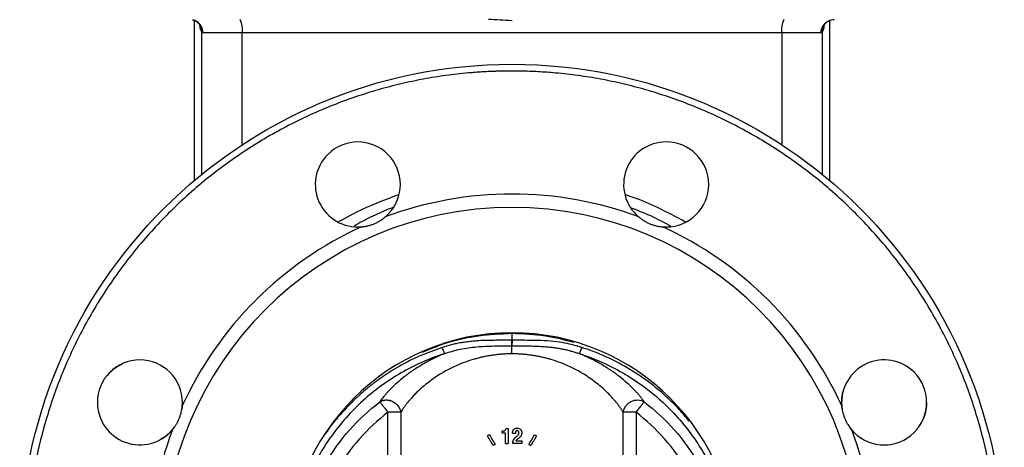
# Model space of a CAD drawing. Header units: millimetres. Extents: x 448 to 1828, y 150 to 1321.
# Tile 25 of 61: x 906 to 1126, y 691 to 786. Entities that reach past the tile are written whole.
import ezdxf

# ---------------------------------------------------------------- set-up
doc = ezdxf.new("R2010")
doc.units = ezdxf.units.MM

msp = doc.modelspace()

# ---------------------------------------------------------------- linework, layer by layer
at = {"color": 7, "linetype": 'Continuous', "lineweight": 25}
for p, q in [((944.89, 786.03), (944.89, 750.27)), ((1086.89, 750.27), (1086.89, 786.06)), ((946.12, 785.08), (946.12, 785.1)), ((955.63, 783.26), (946.85, 783.26)), ((1076.14, 783.26), (955.63, 783.26)), ((1084.92, 783.26), (1076.14, 783.26)), ((1015.89, 714.58), (1015.86, 714.58)), ((1089.68, 699.19), (1089.53, 700.7)), ((988.16, 649.58), (988.16, 698.49)), ((991.03, 698.49), (991.03, 648.38)), ((1040.74, 648.38), (1040.74, 698.49)), ((1043.61, 698.49), (1043.61, 649.58)), ((940.41, 695.15), (939.45, 693.98)), ((1013.71, 693.84), (1013.71, 694.31)), ((1014.42, 693.84), (1013.71, 693.84)), ((1014.42, 691.51), (1014.42, 693.84)), ((1014.55, 694.89), (1015.02, 694.89)), ((1015.02, 694.89), (1015.02, 691.51)), ((1016.63, 693.72), (1016.01, 693.72)), ((1092.32, 693.98), (1091.35, 695.16)), ((1014.42, 691.51), (1015.02, 691.51)), ((1015.98, 691.62), (1015.98, 691.51)), ((1018.05, 691.51), (1015.98, 691.51)), ((1016.74, 692.1), (1018.05, 692.1)), ((1017.3, 692.62), (1017.08, 692.45)), ((1018.05, 692.1), (1018.05, 691.51))]:
    msp.add_line(p, q, dxfattribs=at)
at = {"color": 8, "linetype": 'Continuous', "lineweight": 25}
for p, q in [((946.59, 751.56), (946.59, 783.43)), ((955.63, 758.23), (955.63, 783.26)), ((1076.14, 783.26), (1076.14, 758.09)), ((1085.18, 783.43), (1085.18, 751.51))]:
    msp.add_line(p, q, dxfattribs=at)
at = {"color": 7, "linetype": 'Continuous', "lineweight": 25}
msp.add_circle((1015.89, 666.26), 110, dxfattribs=at)
for centre, radius, start, end in [((950.86, 783.98), 4.83, 351.3251, 28.0761), ((1080.92, 783.98), 4.83, 151.9239, 188.6749), ((981.44, 749.41), 9.5, 315, 135), ((1050.33, 749.41), 9.5, 90, 229.8219), ((1050.33, 749.41), 9.5, 270, 90), ((981.44, 749.41), 9.5, 135, 274.8219), ((1015.89, 666.26), 81, 90, 110.459), ((1015.89, 666.26), 81, 69.541, 90), ((1015.89, 666.26), 78, 90, 270), ((1015.89, 666.26), 78, 270, 90), ((981.44, 749.41), 9.5, 310.1781, 315), ((1015.89, 666.26), 81, 114.541, 155.459), ((1015.89, 666.26), 81, 24.541, 65.459), ((1050.33, 749.41), 9.5, 265.1781, 270), ((1015.89, 666.26), 50, 90, 270), ((1015.89, 666.26), 50, 270, 90), ((932.74, 700.7), 9.5, 0, 180), ((1099.03, 700.7), 9.5, 45, 184.8219), ((1099.03, 700.7), 9.5, 225, 45), ((932.74, 700.7), 9.5, 180, 319.8219), ((932.74, 700.7), 9.5, 355.1781, 0), ((1015.89, 666.26), 81, 159.541, 200.459), ((1015.89, 666.26), 81, 339.541, 20.459), ((1099.03, 700.7), 9.5, 220.1781, 225)]:
    msp.add_arc(centre, radius, start, end, dxfattribs=at)
for points, knots in [([(944.46, 786.21), (944.78, 786.11), (945.43, 785.9), (945.89, 785.35), (946.12, 785.07)], [0, 0, 0, 0, 0.48603, 1, 1, 1, 1]), ([(1015.89, 786.01), (1014.97, 786.06), (1013.15, 786.16), (1011.44, 786.26), (1010.6, 786.31)], [0, 0, 0, 0, 0.506694, 1, 1, 1, 1]), ([(1084.92, 783.26), (1084.92, 783.61), (1084.98, 783.99), (1085.27, 784.73), (1085.49, 785.08), (1086.05, 785.67), (1086.4, 785.9), (1087.11, 786.19), (1087.48, 786.26), (1087.83, 786.26)], [0, 0, 0, 0, 0.25, 0.25, 0.5, 0.5, 0.75, 0.75, 1, 1, 1, 1]), ([(1085.65, 785.07), (1085.79, 785.25), (1086.07, 785.61), (1086.63, 785.99), (1087.24, 786.22), (1087.64, 786.25), (1087.84, 786.26)], [0, 0, 0, 0, 0.2619083, 0.5187457, 0.7658824, 1, 1, 1, 1]), ([(946.85, 783.26), (946.83, 783.26), (946.79, 783.26), (946.74, 783.28), (946.69, 783.3), (946.65, 783.33), (946.62, 783.38), (946.6, 783.41), (946.59, 783.43)], [0, 0, 0, 0, 0.1670174, 0.3335719, 0.499905, 0.6662593, 0.8328772, 1, 1, 1, 1]), ([(1085.18, 783.43), (1085.17, 783.41), (1085.15, 783.38), (1085.12, 783.33), (1085.08, 783.3), (1085.03, 783.28), (1084.98, 783.26), (1084.94, 783.26), (1084.92, 783.26)], [0, 0, 0, 0, 0.167092, 0.333691, 0.500039, 0.666378, 0.832951, 1, 1, 1, 1]), ([(1015.89, 774.76), (1015.52, 774.76), (1014.8, 774.75), (1013.72, 774.74), (1012.63, 774.71), (1011.55, 774.67), (1010.46, 774.62), (1009.38, 774.56), (1008.3, 774.49), (1007.22, 774.41), (1004.82, 774.21), (1001.12, 773.79), (996.09, 772.98), (991.05, 771.92), (985.98, 770.6), (980.93, 769.02), (974.2, 766.54), (965.92, 762.77), (956.38, 757.21), (947.36, 750.63), (939.03, 743.11), (931.51, 734.78), (924.93, 725.77), (919.37, 716.23), (914.86, 706.33), (911.43, 696.24), (909.06, 686.13), (907.68, 676.13), (907.24, 666.26), (907.68, 656.38), (909.06, 646.39), (911.43, 636.27), (914.86, 626.18), (919.37, 616.29), (924.93, 606.75), (931.51, 597.73), (939.03, 589.4), (947.36, 581.89), (956.38, 575.31), (965.92, 569.74), (974.2, 565.97), (980.93, 563.49), (985.98, 561.92), (991.05, 560.59), (996.09, 559.54), (1001.12, 558.73), (1005.11, 558.27), (1008.08, 558.03), (1010.03, 557.91), (1011.98, 557.82), (1013.93, 557.77), (1015.23, 557.76), (1015.89, 557.76)], [0, 0, 0, 0, 0.003185, 0.006368, 0.009551, 0.012733, 0.015916, 0.019098, 0.022281, 0.025465, 0.02865, 0.043455, 0.058262, 0.073507, 0.088754, 0.104387, 0.120021, 0.151926, 0.184335, 0.217089, 0.250018, 0.282947, 0.315701, 0.34811, 0.380015, 0.411272, 0.441756, 0.47136, 0.5, 0.52864, 0.558244, 0.588728, 0.619985, 0.651891, 0.6843, 0.717053, 0.749982, 0.782911, 0.815665, 0.848074, 0.879979, 0.895612, 0.911246, 0.926492, 0.941739, 0.956544, 0.971351, 0.977082, 0.982811, 0.988539, 0.994268, 1, 1, 1, 1]), ([(1015.89, 557.76), (1016.25, 557.76), (1016.97, 557.76), (1018.06, 557.78), (1019.14, 557.8), (1020.22, 557.84), (1021.31, 557.89), (1022.39, 557.95), (1023.47, 558.02), (1024.55, 558.1), (1026.95, 558.31), (1030.65, 558.73), (1035.68, 559.54), (1040.72, 560.59), (1045.79, 561.92), (1050.84, 563.49), (1057.57, 565.97), (1065.85, 569.74), (1075.39, 575.31), (1084.41, 581.89), (1092.74, 589.4), (1100.26, 597.73), (1106.84, 606.75), (1112.4, 616.29), (1116.91, 626.18), (1120.34, 636.27), (1122.71, 646.39), (1124.09, 656.38), (1124.53, 666.26), (1124.09, 676.13), (1122.71, 686.13), (1120.34, 696.24), (1116.91, 706.33), (1112.4, 716.23), (1106.84, 725.77), (1100.26, 734.78), (1092.74, 743.11), (1084.41, 750.63), (1075.39, 757.21), (1065.85, 762.77), (1057.57, 766.54), (1050.84, 769.02), (1045.79, 770.6), (1040.72, 771.92), (1035.69, 772.98), (1030.65, 773.79), (1026.66, 774.24), (1023.69, 774.48), (1021.74, 774.6), (1019.79, 774.69), (1017.84, 774.75), (1016.54, 774.75), (1015.89, 774.76)], [0, 0, 0, 0, 0.003185, 0.006368, 0.009551, 0.012733, 0.015916, 0.019098, 0.022281, 0.025465, 0.02865, 0.043455, 0.058262, 0.073507, 0.088754, 0.104387, 0.120021, 0.151926, 0.184335, 0.217089, 0.250018, 0.282947, 0.315701, 0.34811, 0.380015, 0.411272, 0.441756, 0.47136, 0.5, 0.52864, 0.558244, 0.588728, 0.619985, 0.651891, 0.6843, 0.717053, 0.749982, 0.782911, 0.815665, 0.848074, 0.879979, 0.895612, 0.911246, 0.926492, 0.941739, 0.956544, 0.971351, 0.977082, 0.982811, 0.988539, 0.994268, 1, 1, 1, 1]), ([(982.24, 739.94), (982.32, 739.95), (982.48, 739.96), (982.72, 739.99), (982.95, 740.02), (983.19, 740.07), (983.43, 740.11), (983.83, 740.2), (984.38, 740.36), (985.08, 740.62), (985.76, 740.93), (986.34, 741.25), (986.82, 741.56), (987.21, 741.85), (987.45, 742.05), (987.57, 742.15)], [0, 0, 0, 0, 0.041859, 0.083559, 0.125162, 0.166735, 0.20834, 0.250044, 0.375814, 0.500008, 0.624224, 0.749985, 0.833305, 0.91647, 1, 1, 1, 1]), ([(1044.2, 742.15), (1044.26, 742.1), (1044.38, 741.99), (1044.57, 741.85), (1044.76, 741.7), (1044.96, 741.57), (1045.16, 741.43), (1045.51, 741.21), (1046.01, 740.93), (1046.69, 740.62), (1047.39, 740.36), (1048.02, 740.18), (1048.58, 740.06), (1049.06, 739.98), (1049.37, 739.95), (1049.53, 739.94)], [0, 0, 0, 0, 0.041859, 0.083559, 0.125162, 0.166735, 0.20834, 0.250044, 0.375814, 0.500008, 0.624224, 0.749985, 0.833305, 0.91647, 1, 1, 1, 1]), ([(1015.89, 714.58), (1015.89, 714.64), (1015.89, 714.75), (1015.89, 714.92), (1015.89, 715.09), (1015.89, 715.27), (1015.89, 715.45), (1015.89, 715.63), (1015.89, 715.8), (1015.89, 715.98), (1015.89, 716.09), (1015.89, 716.14)], [0, 0, 0, 0, 0.0919802, 0.1891111, 0.2913175, 0.3984744, 0.5104005, 0.6268544, 0.7475303, 0.8720572, 1, 1, 1, 1]), ([(1015.86, 714.58), (1015.43, 714.58), (1014.57, 714.57), (1013.26, 714.57), (1011.73, 714.57), (1009.97, 714.54), (1008.26, 714.47), (1006.81, 714.34), (1005.64, 714.2), (1004.5, 714.03), (1003.4, 713.82), (1002.33, 713.57), (1001.29, 713.3), (1000.62, 713.09), (1000.29, 712.98)], [0, 0, 0, 0, 0.080646, 0.163956, 0.249988, 0.373521, 0.499971, 0.576177, 0.650867, 0.724002, 0.795527, 0.865397, 0.933567, 1, 1, 1, 1]), ([(1000.87, 711.6), (1000.82, 711.67), (1000.74, 711.82), (1000.54, 712.31), (1000.42, 712.63), (1000.29, 712.98)], [0, 0, 0, 0, 0.5, 0.5, 1, 1, 1, 1]), ([(1000.87, 711.6), (1001.98, 712), (1003.14, 712.33), (1005.53, 712.83), (1006.76, 713.01), (1009.28, 713.23), (1010.57, 713.28), (1013.2, 713.34), (1014.54, 713.35), (1015.88, 713.36)], [0, 0, 0, 0, 0.25, 0.25, 0.5, 0.5, 0.75, 0.75, 1, 1, 1, 1]), ([(1015.89, 714.58), (1015.89, 714.53), (1015.89, 714.42), (1015.89, 714.27), (1015.89, 714.12), (1015.89, 713.99), (1015.88, 713.87), (1015.88, 713.76), (1015.88, 713.66), (1015.88, 713.57), (1015.88, 713.49), (1015.88, 713.42), (1015.88, 713.38), (1015.88, 713.36)], [0, 0, 0, 0, 0.124537, 0.24313, 0.355413, 0.461081, 0.55988, 0.651611, 0.736116, 0.813278, 0.883013, 0.945266, 1, 1, 1, 1]), ([(1015.88, 711.54), (1015.88, 711.6), (1015.88, 711.72), (1015.88, 711.89), (1015.88, 712.06), (1015.88, 712.23), (1015.88, 712.4), (1015.88, 712.58), (1015.88, 712.74), (1015.88, 712.91), (1015.88, 713.06), (1015.88, 713.22), (1015.88, 713.31), (1015.88, 713.36)], [0, 0, 0, 0, 0.086914, 0.175158, 0.264581, 0.355012, 0.446274, 0.538172, 0.630507, 0.72307, 0.815649, 0.908031, 1, 1, 1, 1]), ([(1015.88, 713.36), (1016.13, 713.36), (1016.62, 713.36), (1017.35, 713.35), (1018.19, 713.34), (1019.16, 713.33), (1020.44, 713.3), (1021.9, 713.25), (1023.34, 713.16), (1024.57, 713.04), (1025.59, 712.91), (1026.57, 712.75), (1027.5, 712.57), (1028.41, 712.36), (1029.27, 712.13), (1030.1, 711.88), (1030.64, 711.7), (1030.9, 711.6)], [0, 0, 0, 0, 0.048045, 0.095661, 0.142787, 0.2128, 0.285645, 0.392574, 0.499942, 0.569248, 0.636439, 0.701612, 0.764862, 0.826266, 0.885892, 0.943792, 1, 1, 1, 1]), ([(1031.48, 712.98), (1031.38, 713.01), (1030.98, 713.14), (1030.07, 713.41), (1028.53, 713.8), (1026.37, 714.2), (1023.75, 714.47), (1021.13, 714.56), (1018.92, 714.57), (1017.35, 714.57), (1016.41, 714.58), (1015.99, 714.58), (1015.89, 714.58)], [0, 0, 0, 0, 0.020173, 0.080628, 0.181157, 0.321264, 0.499997, 0.680859, 0.820678, 0.920323, 0.980078, 1, 1, 1, 1]), ([(1031.48, 712.98), (1031.36, 712.63), (1031.23, 712.31), (1031.03, 711.82), (1030.95, 711.67), (1030.9, 711.6)], [0, 0, 0, 0, 0.5, 0.5, 1, 1, 1, 1]), ([(1000.87, 711.6), (997.48, 710.52), (994.21, 709.08), (988.05, 705.53), (985.17, 703.43), (979.93, 698.67), (977.57, 696.02), (973.47, 690.28), (971.73, 687.2), (970.33, 683.97)], [0, 0, 0, 0, 0.25, 0.25, 0.5, 0.5, 0.75, 0.75, 1, 1, 1, 1]), ([(1000.87, 711.6), (1000.71, 711.54), (1000.4, 711.41), (999.93, 711.22), (999.48, 711.01), (999.02, 710.81), (998.57, 710.59), (998.13, 710.38), (997.69, 710.16), (997.26, 709.93), (996.83, 709.7), (996.41, 709.47), (995.37, 708.88), (993.81, 707.9), (991.86, 706.49), (990.13, 705.04), (988.96, 703.91), (988.2, 703.11), (987.76, 702.62), (987.36, 702.15), (987, 701.7), (986.66, 701.26), (986.46, 700.97), (986.36, 700.83)], [0, 0, 0, 0, 0.022463, 0.044969, 0.067522, 0.090125, 0.112782, 0.135496, 0.158273, 0.181114, 0.204025, 0.227007, 0.250066, 0.37504, 0.500027, 0.626335, 0.749975, 0.793168, 0.835714, 0.877641, 0.918977, 0.959753, 1, 1, 1, 1]), ([(1015.88, 711.54), (1015.73, 711.54), (1015.43, 711.54), (1014.97, 711.53), (1014.51, 711.52), (1014.05, 711.49), (1013.59, 711.46), (1013.13, 711.42), (1012.67, 711.38), (1012.21, 711.32), (1011.75, 711.26), (1011.29, 711.2), (1010.83, 711.12), (1010.37, 711.04), (1009.91, 710.95), (1009.45, 710.86), (1008.99, 710.75), (1008.53, 710.64), (1008.08, 710.53), (1007.62, 710.4), (1006.66, 710.12), (1005.18, 709.63), (1003.31, 708.85), (1001.52, 707.98), (999.89, 707.05), (998.34, 706.03), (996.92, 704.97), (995.6, 703.87), (994.56, 702.89), (993.85, 702.15), (993.34, 701.59), (992.91, 701.1), (992.46, 700.54), (992.04, 700), (991.65, 699.46), (991.31, 698.96), (991.12, 698.64), (991.03, 698.49)], [0, 0, 0, 0, 0.012675, 0.025387, 0.038139, 0.050935, 0.063778, 0.076671, 0.089615, 0.102616, 0.115674, 0.128794, 0.141977, 0.155227, 0.168546, 0.181937, 0.195402, 0.208945, 0.222567, 0.236271, 0.25006, 0.311111, 0.375062, 0.435531, 0.500059, 0.559348, 0.625044, 0.687532, 0.75002, 0.791798, 0.812517, 0.845858, 0.87501, 0.909107, 0.941302, 0.971599, 1, 1, 1, 1]), ([(1040.74, 698.49), (1040.7, 698.56), (1040.61, 698.71), (1040.46, 698.94), (1040.3, 699.19), (1040.13, 699.44), (1039.94, 699.71), (1039.74, 699.99), (1039.52, 700.27), (1039.24, 700.64), (1038.86, 701.1), (1038.43, 701.59), (1037.92, 702.16), (1037.2, 702.89), (1036.17, 703.87), (1034.85, 704.97), (1033.43, 706.03), (1031.88, 707.04), (1030.25, 707.98), (1028.46, 708.85), (1026.59, 709.63), (1024.98, 710.17), (1023.74, 710.52), (1022.88, 710.73), (1022, 710.93), (1021.13, 711.09), (1020.25, 711.23), (1019.38, 711.35), (1018.5, 711.44), (1017.63, 711.5), (1016.75, 711.54), (1016.17, 711.54), (1015.88, 711.54)], [0, 0, 0, 0, 0.0137676, 0.0280634, 0.042888, 0.0582419, 0.0741257, 0.0905399, 0.1074849, 0.124961, 0.1541392, 0.1874415, 0.2089405, 0.2499246, 0.3124022, 0.3748789, 0.4405576, 0.4998342, 0.5643538, 0.6247978, 0.688739, 0.7497907, 0.7759162, 0.801748, 0.8273031, 0.8525994, 0.8776551, 0.9024891, 0.9271205, 0.9515692, 0.9758555, 1, 1, 1, 1]), ([(1045.41, 700.83), (1045.36, 700.91), (1045.25, 701.06), (1045.08, 701.3), (1044.9, 701.53), (1044.71, 701.78), (1044.51, 702.03), (1044.3, 702.28), (1044.08, 702.54), (1043.85, 702.8), (1043.61, 703.06), (1043.36, 703.33), (1042.74, 703.98), (1041.64, 705.04), (1039.91, 706.49), (1037.96, 707.9), (1036.29, 708.95), (1035.02, 709.66), (1034.23, 710.08), (1033.43, 710.49), (1032.6, 710.88), (1031.76, 711.25), (1031.19, 711.49), (1030.9, 711.6)], [0, 0, 0, 0, 0.021853, 0.043866, 0.066044, 0.088392, 0.110916, 0.13362, 0.15651, 0.179589, 0.202864, 0.226337, 0.250014, 0.373684, 0.49997, 0.62497, 0.74993, 0.792124, 0.834081, 0.875825, 0.917377, 0.958761, 1, 1, 1, 1]), ([(1030.9, 711.6), (1034.29, 710.52), (1037.57, 709.08), (1043.72, 705.53), (1046.6, 703.43), (1051.84, 698.67), (1054.2, 696.01), (1058.3, 690.27), (1060.05, 687.19), (1061.44, 683.96)], [0, 0, 0, 0, 0.25, 0.25, 0.5, 0.5, 0.75, 0.75, 1, 1, 1, 1]), ([(926.02, 707.42), (926.44, 707.8), (927.3, 708.58), (928.33, 709.1), (928.85, 709.36)], [0, 0, 0, 0, 0.497662, 1, 1, 1, 1]), ([(1089.53, 700.7), (1089.55, 701.32), (1089.58, 702.2), (1089.85, 703.03), (1089.93, 703.26)], [0, 0, 0, 0, 0.7149132, 1, 1, 1, 1]), ([(939.99, 694.57), (940.05, 694.63), (940.15, 694.75), (940.29, 694.94), (940.44, 695.13), (940.58, 695.33), (940.71, 695.53), (940.93, 695.88), (941.21, 696.38), (941.52, 697.06), (941.78, 697.76), (941.96, 698.39), (942.08, 698.95), (942.16, 699.43), (942.19, 699.74), (942.2, 699.9)], [0, 0, 0, 0, 0.041859, 0.083559, 0.125162, 0.166735, 0.20834, 0.250044, 0.375814, 0.500008, 0.624224, 0.749985, 0.833305, 0.91647, 1, 1, 1, 1]), ([(942.22, 700.87), (942.23, 700.81), (942.28, 700.25), (942.18, 699.68), (942.09, 699.17)], [0, 0, 0, 0, 0.102518, 1, 1, 1, 1]), ([(974.17, 687.02), (975.74, 689.68), (977.56, 692.2), (981.64, 696.83), (983.91, 698.95), (986.36, 700.83)], [0, 0, 0, 0, 0.5, 0.5, 1, 1, 1, 1]), ([(986.36, 700.83), (986.36, 700.83), (986.38, 700.81), (986.41, 700.78), (986.45, 700.73), (986.5, 700.65), (986.58, 700.54), (986.73, 700.35), (986.95, 700.06), (987.22, 699.72), (987.41, 699.47), (987.62, 699.19), (987.83, 698.92), (988.04, 698.64), (988.14, 698.52), (988.16, 698.49)], [0, 0, 0, 0, 0.037752, 0.079453, 0.125246, 0.18712, 0.250209, 0.339072, 0.500043, 0.625036, 0.718118, 0.750044, 0.890419, 0.972132, 1, 1, 1, 1]), ([(989.25, 700.89), (989.72, 700.65), (990.14, 700.3), (990.76, 699.46), (990.96, 698.98), (991.03, 698.49)], [0, 0, 0, 0, 0.5, 0.5, 1, 1, 1, 1]), ([(1040.74, 698.49), (1040.75, 698.54), (1040.76, 698.64), (1040.8, 698.78), (1040.83, 698.93), (1040.88, 699.07), (1040.94, 699.21), (1041, 699.35), (1041.07, 699.49), (1041.14, 699.62), (1041.23, 699.75), (1041.34, 699.92), (1041.49, 700.1), (1041.67, 700.29), (1041.89, 700.49), (1042.12, 700.66), (1042.32, 700.78), (1042.42, 700.84), (1042.47, 700.86), (1042.49, 700.88), (1042.51, 700.88), (1042.51, 700.89), (1042.51, 700.89), (1042.51, 700.89), (1042.51, 700.89), (1042.51, 700.89), (1042.51, 700.89), (1042.51, 700.89), (1042.51, 700.89), (1042.51, 700.89), (1042.51, 700.89), (1042.51, 700.89), (1042.51, 700.89), (1042.51, 700.89), (1042.51, 700.89), (1042.52, 700.89), (1042.52, 700.89), (1042.52, 700.89), (1042.52, 700.89), (1042.52, 700.89), (1042.52, 700.89), (1042.52, 700.89), (1042.52, 700.89), (1042.52, 700.89), (1042.52, 700.89), (1042.52, 700.89), (1042.52, 700.89), (1042.52, 700.89), (1042.52, 700.89), (1042.52, 700.89), (1042.52, 700.89), (1042.52, 700.89), (1042.52, 700.89), (1042.52, 700.89), (1042.52, 700.89), (1042.52, 700.89), (1042.52, 700.89), (1042.52, 700.89), (1042.52, 700.89), (1042.52, 700.89), (1042.52, 700.89), (1042.52, 700.89), (1042.52, 700.89), (1042.52, 700.89), (1042.52, 700.89), (1042.52, 700.89), (1042.52, 700.89), (1042.52, 700.89), (1042.52, 700.89), (1042.52, 700.89), (1042.52, 700.89), (1042.52, 700.89), (1042.52, 700.89), (1042.52, 700.89), (1042.52, 700.89), (1042.52, 700.89), (1042.52, 700.89), (1042.52, 700.89), (1042.52, 700.89), (1042.52, 700.89), (1042.52, 700.89), (1042.52, 700.89), (1042.52, 700.89), (1042.52, 700.89), (1042.52, 700.89), (1042.52, 700.89), (1042.52, 700.89), (1042.52, 700.89), (1042.52, 700.89), (1042.52, 700.89), (1042.52, 700.89), (1042.52, 700.89), (1042.52, 700.89), (1042.52, 700.89), (1042.52, 700.89), (1042.52, 700.89), (1042.52, 700.89), (1042.52, 700.89), (1042.52, 700.89), (1042.52, 700.89), (1042.52, 700.89), (1042.52, 700.89), (1042.52, 700.89), (1042.52, 700.89), (1042.52, 700.89), (1042.52, 700.89), (1042.52, 700.89), (1042.52, 700.89), (1042.52, 700.89), (1042.52, 700.89), (1042.52, 700.89), (1042.52, 700.89), (1042.52, 700.89), (1042.52, 700.89), (1042.52, 700.89), (1042.52, 700.89), (1042.52, 700.89), (1042.52, 700.89), (1042.52, 700.89), (1042.52, 700.89), (1042.52, 700.89), (1042.52, 700.89), (1042.52, 700.89), (1042.52, 700.89), (1042.52, 700.89), (1042.52, 700.89), (1042.52, 700.89), (1042.52, 700.89), (1042.52, 700.89), (1042.52, 700.89), (1042.52, 700.89), (1042.52, 700.89)], [0, 0, 0, 0, 0.050006, 0.100013, 0.150019, 0.200026, 0.250032, 0.300039, 0.350045, 0.400052, 0.450058, 0.500065, 0.590798, 0.674125, 0.750043, 0.874994, 0.937492, 0.968744, 0.984372, 0.992186, 0.996093, 0.99707, 0.998046, 0.998062, 0.998077, 0.998092, 0.998107, 0.998123, 0.998138, 0.998153, 0.998168, 0.998184, 0.998199, 0.998214, 0.998229, 0.998245, 0.99826, 0.998275, 0.998291, 0.998306, 0.998321, 0.998336, 0.998352, 0.998367, 0.998382, 0.998397, 0.998413, 0.998428, 0.998443, 0.998458, 0.998474, 0.998489, 0.998504, 0.998519, 0.998535, 0.99855, 0.998565, 0.998581, 0.998596, 0.998611, 0.998626, 0.998642, 0.998657, 0.998672, 0.998687, 0.998703, 0.998718, 0.998733, 0.998748, 0.998764, 0.998779, 0.998794, 0.998809, 0.998825, 0.99884, 0.998855, 0.998871, 0.998886, 0.998901, 0.998916, 0.998932, 0.998947, 0.998962, 0.998977, 0.998993, 0.999008, 0.999023, 0.999038, 0.999054, 0.999069, 0.999084, 0.999099, 0.999115, 0.99913, 0.999145, 0.99916, 0.999176, 0.999191, 0.999206, 0.999222, 0.999237, 0.999252, 0.999267, 0.999283, 0.999298, 0.999313, 0.999328, 0.999344, 0.999359, 0.999374, 0.999389, 0.999405, 0.99942, 0.999435, 0.99945, 0.999466, 0.999481, 0.999496, 0.999512, 0.999527, 0.999542, 0.999557, 0.999573, 0.999588, 0.999603, 0.999618, 0.999634, 0.999649, 0.999664, 0.999679, 1, 1, 1, 1]), ([(1042.52, 700.89), (1042.99, 701.13), (1043.52, 701.25), (1044.53, 701.23), (1045.02, 701.09), (1045.41, 700.83)], [0, 0, 0, 0, 0.5, 0.5, 1, 1, 1, 1]), ([(1043.61, 698.49), (1043.81, 698.75), (1044.02, 699.02), (1044.42, 699.54), (1044.62, 699.8), (1044.96, 700.24), (1045.1, 700.43), (1045.31, 700.7), (1045.38, 700.79), (1045.41, 700.83)], [0, 0, 0, 0, 0.25, 0.25, 0.5, 0.5, 0.75, 0.75, 1, 1, 1, 1]), ([(1045.41, 700.83), (1047.86, 698.95), (1050.13, 696.83), (1054.21, 692.2), (1056.03, 689.68), (1057.6, 687.02)], [0, 0, 0, 0, 0.5, 0.5, 1, 1, 1, 1]), ([(1089.57, 699.9), (1089.58, 699.82), (1089.59, 699.66), (1089.62, 699.43), (1089.65, 699.19), (1089.69, 698.95), (1089.74, 698.71), (1089.83, 698.31), (1089.99, 697.76), (1090.25, 697.06), (1090.56, 696.38), (1090.88, 695.81), (1091.19, 695.33), (1091.47, 694.93), (1091.68, 694.69), (1091.78, 694.57)], [0, 0, 0, 0, 0.041859, 0.083559, 0.125162, 0.166735, 0.20834, 0.250044, 0.375814, 0.500008, 0.624224, 0.749985, 0.833305, 0.91647, 1, 1, 1, 1]), ([(1108.53, 700.7), (1108.51, 700.12), (1108.46, 698.97), (1108.09, 697.87), (1107.91, 697.32)], [0, 0, 0, 0, 0.497662, 1, 1, 1, 1]), ([(988.16, 698.49), (985.86, 696.72), (983.74, 694.73), (979.9, 690.38), (978.19, 688.03), (976.72, 685.53)], [0, 0, 0, 0, 0.5, 0.5, 1, 1, 1, 1]), ([(991.03, 698.49), (991.01, 698.49), (990.98, 698.49), (990.91, 698.49), (990.84, 698.49), (990.77, 698.49), (990.68, 698.49), (990.59, 698.49), (990.5, 698.49), (990.4, 698.49), (990.29, 698.49), (990.18, 698.49), (990.07, 698.49), (989.9, 698.49), (989.69, 698.49), (989.41, 698.49), (989.12, 698.49), (988.82, 698.49), (988.49, 698.49), (988.27, 698.49), (988.16, 698.49)], [0, 0, 0, 0, 0.0445368, 0.0882788, 0.1312916, 0.173649, 0.2154325, 0.2567311, 0.2976407, 0.3382632, 0.378706, 0.4190808, 0.4595026, 0.5000884, 0.5806639, 0.6612567, 0.7427404, 0.8259137, 0.911474, 1, 1, 1, 1]), ([(1043.61, 698.49), (1043.55, 698.49), (1043.44, 698.49), (1043.28, 698.49), (1043.11, 698.49), (1042.95, 698.49), (1042.8, 698.49), (1042.65, 698.49), (1042.5, 698.49), (1042.36, 698.49), (1042.22, 698.49), (1042.08, 698.49), (1041.95, 698.49), (1041.79, 698.49), (1041.59, 698.49), (1041.37, 698.49), (1041.17, 698.49), (1041, 698.49), (1040.85, 698.49), (1040.78, 698.49), (1040.74, 698.49)], [0, 0, 0, 0, 0.044681, 0.088557, 0.13169, 0.174147, 0.216006, 0.257349, 0.298268, 0.338861, 0.37923, 0.419483, 0.459731, 0.500088, 0.581065, 0.661854, 0.743358, 0.826411, 0.911752, 1, 1, 1, 1]), ([(1055.05, 685.53), (1053.58, 688.03), (1051.87, 690.38), (1048.04, 694.73), (1045.91, 696.72), (1043.61, 698.49)], [0, 0, 0, 0, 0.5, 0.5, 1, 1, 1, 1]), ([(939.45, 693.98), (939.06, 693.61), (938.42, 693.01), (937.64, 692.6), (937.34, 692.44)], [0, 0, 0, 0, 0.613851, 1, 1, 1, 1]), ([(1011.67, 691.06), (1011.46, 691.42), (1011.04, 692.14), (1010.63, 692.86), (1010.42, 693.22)], [0, 0, 0, 0, 0.500842, 1, 1, 1, 1]), ([(1010.85, 693.47), (1011.06, 693.11), (1011.48, 692.39), (1011.89, 691.67), (1012.1, 691.31)], [0, 0, 0, 0, 0.499237, 1, 1, 1, 1]), ([(1013.71, 694.31), (1013.76, 694.31), (1013.85, 694.31), (1013.97, 694.32), (1014.09, 694.33), (1014.15, 694.36), (1014.18, 694.37)], [0, 0, 0, 0, 0.298189, 0.567445, 0.802549, 1, 1, 1, 1]), ([(1014.18, 694.37), (1014.2, 694.38), (1014.24, 694.4), (1014.31, 694.44), (1014.36, 694.48), (1014.39, 694.52), (1014.41, 694.54)], [0, 0, 0, 0, 0.251039, 0.499842, 0.748578, 1, 1, 1, 1]), ([(1016.01, 693.84), (1016.01, 693.89), (1016.01, 693.98), (1016.03, 694.11), (1016.06, 694.22), (1016.09, 694.32), (1016.12, 694.4), (1016.16, 694.48), (1016.2, 694.54), (1016.24, 694.6), (1016.26, 694.63), (1016.28, 694.65)], [0, 0, 0, 0, 0.165797, 0.313626, 0.445907, 0.564671, 0.671552, 0.767792, 0.854276, 0.931575, 1, 1, 1, 1]), ([(1016.28, 694.65), (1016.3, 694.67), (1016.34, 694.72), (1016.41, 694.78), (1016.48, 694.83), (1016.56, 694.87), (1016.63, 694.9), (1016.71, 694.92), (1016.79, 694.94), (1016.87, 694.96), (1016.95, 694.96), (1017, 694.96), (1017.03, 694.96)], [0, 0, 0, 0, 0.112225, 0.219252, 0.322376, 0.422694, 0.52108, 0.61819, 0.714463, 0.810152, 0.905346, 1, 1, 1, 1]), ([(1016.32, 692.52), (1016.34, 692.55), (1016.38, 692.6), (1016.46, 692.67), (1016.54, 692.75), (1016.63, 692.83), (1016.72, 692.91), (1016.81, 692.99), (1016.88, 693.04), (1016.91, 693.06)], [0, 0, 0, 0, 0.11752, 0.248127, 0.388987, 0.537271, 0.690245, 0.845306, 1, 1, 1, 1]), ([(1016.75, 694.25), (1016.74, 694.23), (1016.72, 694.2), (1016.69, 694.15), (1016.67, 694.08), (1016.66, 694), (1016.65, 693.92), (1016.64, 693.82), (1016.63, 693.75), (1016.63, 693.72)], [0, 0, 0, 0, 0.097558, 0.207547, 0.331869, 0.472075, 0.629452, 0.805103, 1, 1, 1, 1]), ([(1017.04, 694.4), (1017.02, 694.4), (1016.98, 694.4), (1016.91, 694.38), (1016.85, 694.35), (1016.8, 694.31), (1016.76, 694.27), (1016.75, 694.25)], [0, 0, 0, 0, 0.193833, 0.384274, 0.576656, 0.778727, 1, 1, 1, 1]), ([(1016.91, 693.06), (1016.97, 693.11), (1017.07, 693.2), (1017.2, 693.32), (1017.29, 693.42), (1017.32, 693.49), (1017.34, 693.51)], [0, 0, 0, 0, 0.37012, 0.647396, 0.851621, 1, 1, 1, 1]), ([(1017.9, 693.24), (1017.89, 693.22), (1017.85, 693.17), (1017.79, 693.08), (1017.71, 692.98), (1017.6, 692.88), (1017.46, 692.75), (1017.36, 692.67), (1017.3, 692.62)], [0, 0, 0, 0, 0.099038, 0.219238, 0.364574, 0.539614, 0.749512, 1, 1, 1, 1]), ([(1017.44, 693.91), (1017.44, 693.93), (1017.44, 693.99), (1017.43, 694.06), (1017.4, 694.13), (1017.37, 694.2), (1017.35, 694.24), (1017.33, 694.26)], [0, 0, 0, 0, 0.212268, 0.416145, 0.613518, 0.807009, 1, 1, 1, 1]), ([(1017.34, 693.51), (1017.35, 693.54), (1017.38, 693.59), (1017.4, 693.66), (1017.43, 693.74), (1017.44, 693.82), (1017.44, 693.88), (1017.44, 693.91)], [0, 0, 0, 0, 0.202137, 0.401062, 0.598859, 0.797744, 1, 1, 1, 1]), ([(1017.77, 694.67), (1017.8, 694.65), (1017.84, 694.61), (1017.89, 694.53), (1017.94, 694.45), (1017.98, 694.36), (1018.01, 694.27), (1018.03, 694.18), (1018.05, 694.08), (1018.06, 693.98), (1018.06, 693.91), (1018.06, 693.88)], [0, 0, 0, 0, 0.1091259, 0.2166492, 0.3236685, 0.4311614, 0.5399652, 0.6507703, 0.7641228, 0.8804351, 1, 1, 1, 1]), ([(1018.06, 693.88), (1018.06, 693.83), (1018.06, 693.75), (1018.04, 693.61), (1018.01, 693.49), (1017.96, 693.36), (1017.92, 693.28), (1017.9, 693.24)], [0, 0, 0, 0, 0.201333, 0.400651, 0.599023, 0.798072, 1, 1, 1, 1]), ([(1019.67, 691.31), (1019.88, 691.67), (1020.29, 692.39), (1020.71, 693.11), (1020.92, 693.47)], [0, 0, 0, 0, 0.500763, 1, 1, 1, 1]), ([(1021.35, 693.22), (1021.14, 692.86), (1020.73, 692.14), (1020.31, 691.42), (1020.1, 691.06)], [0, 0, 0, 0, 0.4991579, 1, 1, 1, 1]), ([(1020.92, 693.47), (1020.99, 693.43), (1021.14, 693.35), (1021.28, 693.27), (1021.35, 693.22)], [0, 0, 0, 0, 0.500104, 1, 1, 1, 1]), ([(1012.1, 691.31), (1012.03, 691.27), (1011.89, 691.18), (1011.74, 691.1), (1011.67, 691.06)], [0, 0, 0, 0, 0.500079, 1, 1, 1, 1]), ([(1016.07, 692.08), (1016.06, 692.04), (1016.03, 691.96), (1016, 691.84), (1015.99, 691.73), (1015.98, 691.65), (1015.98, 691.62)], [0, 0, 0, 0, 0.267327, 0.521842, 0.765371, 1, 1, 1, 1]), ([(1016.32, 692.52), (1016.3, 692.49), (1016.24, 692.42), (1016.18, 692.31), (1016.12, 692.2), (1016.09, 692.12), (1016.07, 692.08)], [0, 0, 0, 0, 0.248177, 0.496507, 0.746591, 1, 1, 1, 1]), ([(1017.08, 692.45), (1017.05, 692.42), (1016.98, 692.37), (1016.89, 692.29), (1016.81, 692.2), (1016.76, 692.13), (1016.74, 692.1)], [0, 0, 0, 0, 0.2493027, 0.499908, 0.7505201, 1, 1, 1, 1])]:
    msp.add_open_spline(points, degree=3, knots=knots, dxfattribs=at)
at = {"color": 8, "linetype": 'Continuous', "lineweight": 25}
for points, knots in [([(946.85, 783.26), (946.81, 783.65), (946.72, 784.44), (946.05, 785.42), (945.25, 786.04), (944.67, 786.12), (944.48, 786.15)], [0, 0, 0, 0, 0.28386, 0.567719, 0.851579, 1, 1, 1, 1]), ([(946.06, 785.08), (946.19, 784.88), (946.54, 784.39), (946.57, 783.79), (946.59, 783.43)], [0, 0, 0, 0, 0.403962, 1, 1, 1, 1]), ([(946.59, 783.43), (946.46, 783.71), (946.31, 784.06), (946.18, 784.73), (946.16, 784.87)], [0, 0, 0, 0, 0.790443, 1, 1, 1, 1]), ([(1085.64, 785.16), (1085.61, 784.91), (1085.48, 784.05), (1085.31, 783.69), (1085.18, 783.43)], [0, 0, 0, 0, 0.285127, 1, 1, 1, 1]), ([(1085.18, 783.43), (1085.2, 783.79), (1085.24, 784.4), (1085.59, 784.9), (1085.73, 785.1)], [0, 0, 0, 0, 0.5857193, 1, 1, 1, 1]), ([(990.54, 747.12), (988.14, 746.2), (983.81, 744.54), (979.42, 742.38), (977.42, 741.21), (977.21, 741.09)], [0, 0, 0, 0, 0.524807, 0.950817, 1, 1, 1, 1]), ([(1054.67, 741.01), (1052.59, 742.12), (1048.77, 744.15), (1044.26, 746.1), (1041.84, 746.92), (1041.28, 747.11)], [0, 0, 0, 0, 0.481454, 0.879529, 1, 1, 1, 1]), ([(989.23, 744.24), (988.9, 744.11), (987.23, 743.47), (984.31, 742.16), (981.82, 740.79), (980.59, 740.12)], [0, 0, 0, 0, 0.109518, 0.560306, 1, 1, 1, 1]), ([(1051.4, 740.04), (1050.1, 740.75), (1047.26, 742.3), (1044.25, 743.48), (1042.61, 744.12)], [0, 0, 0, 0, 0.457665, 1, 1, 1, 1]), ([(995.89, 711.92), (997.58, 712.63), (1001.59, 714.3), (1008.35, 715.79), (1013.37, 716.02), (1015.89, 716.14)], [0, 0, 0, 0, 0.268162, 0.634341, 1, 1, 1, 1]), ([(1015.89, 716.14), (1018.41, 716.05), (1023.07, 715.89), (1027.58, 714.71), (1029.65, 714.16)], [0, 0, 0, 0, 0.540054, 1, 1, 1, 1]), ([(1000.29, 712.98), (998.68, 712.41), (995.37, 711.23), (990.35, 708.68), (986.84, 706.39), (984.71, 704.76), (984.04, 704.23), (983.37, 703.69), (982.71, 703.13), (982.05, 702.56), (981.44, 702), (980.51, 701.14), (979, 699.64), (976.82, 697.2), (975.09, 695.11), (974.25, 693.79), (974.16, 693.65)], [0, 0, 0, 0, 0.154397, 0.316658, 0.50766, 0.533414, 0.559336, 0.585426, 0.611684, 0.638109, 0.664702, 0.686985, 0.753028, 0.858172, 0.984412, 1, 1, 1, 1]), ([(1055.46, 696.53), (1054.74, 697.39), (1053.14, 699.3), (1049.96, 702.44), (1045.92, 705.76), (1041.16, 708.81), (1036.36, 711.25), (1033.08, 712.42), (1031.48, 712.98)], [0, 0, 0, 0, 0.1154652, 0.2537564, 0.4553811, 0.6469901, 0.8285432, 1, 1, 1, 1])]:
    msp.add_open_spline(points, degree=3, knots=knots, dxfattribs=at)
at = {"color": 7, "linetype": 'Continuous', "lineweight": 25}
for points in [[(1015.88, 713.36), (1015.87, 713.71), (1015.86, 714.13), (1015.86, 714.58)], [(986.36, 700.83), (986.4, 700.86), (986.49, 700.91), (986.63, 700.99), (986.78, 701.05), (986.93, 701.1), (987.09, 701.15), (987.25, 701.19), (987.41, 701.21), (987.58, 701.23), (987.75, 701.24), (987.92, 701.24), (988.09, 701.23), (988.26, 701.21), (988.43, 701.18), (988.6, 701.14), (988.76, 701.09), (988.93, 701.03), (989.09, 700.97), (989.2, 700.91), (989.25, 700.89)], [(1010.85, 693.47), (1010.71, 693.39), (1010.56, 693.31), (1010.42, 693.22)], [(1014.41, 694.54), (1014.47, 694.61), (1014.51, 694.72), (1014.55, 694.89)], [(1016.01, 693.72), (1016.01, 693.77), (1016.01, 693.81), (1016.01, 693.84)], [(1017.03, 694.96), (1017.34, 694.96), (1017.59, 694.87), (1017.77, 694.67)], [(1017.33, 694.26), (1017.26, 694.35), (1017.17, 694.4), (1017.04, 694.4)], [(1019.67, 691.31), (1019.81, 691.23), (1019.96, 691.14), (1020.1, 691.06)]]:
    msp.add_open_spline(points, degree=3, dxfattribs=at)

doc.saveas('drawing.dxf')
